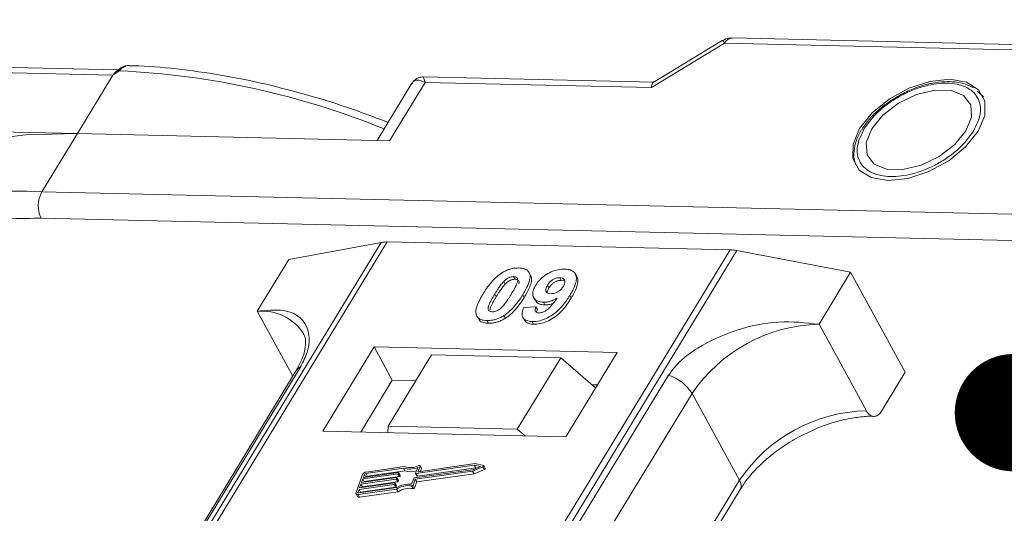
# Model space of a CAD drawing. Header units: millimetres. Extents: x -645 to 830, y -176 to 857.
# Tile 76 of 77: x 643 to 685, y 680 to 701. Entities that reach past the tile are written whole.
import ezdxf

# ---------------------------------------------------------------- set-up
doc = ezdxf.new("R2010")
doc.units = ezdxf.units.MM
doc.styles.get("Standard").update_dxf_attribs({"font": '仿宋_GB2312.ttf', "width": 0.8})
doc.dimstyles.new('ISO-25.1', dxfattribs={"dimtxt": 6, "dimasz": 5, "dimexe": 3.5, "dimexo": 0.625, "dimgap": 1.5, "dimtad": 1, "dimtoh": 1, "dimtxsty": 'Standard', "dimcen": 2.5, "dimadec": 0, "dimazin": 0, "dimtfac": 1, "dimtmove": 0, "dimatfit": 3, "dimfxl": 0, "dimarcsym": 0})

msp = doc.modelspace()

# ---------------------------------------------------------------- linework, layer by layer
at = {"color": 7, "linetype": 'Continuous', "lineweight": 15}
for p, q in [((707.76, 699.216), (673.795, 699.995)), ((670.35, 697.882), (673.466, 699.771)), ((673.366, 699.881), (670.43, 698.101)), ((673.466, 699.771), (707.432, 698.991)), ((647.657, 698.635), (616.574, 699.348)), ((616.661, 699.114), (647.426, 698.408)), ((647.426, 698.408), (645.913, 695.922)), ((647.695, 698.597), (647.426, 698.408)), ((670.448, 698.112), (660.632, 698.337)), ((660.156, 698.069), (658.671, 695.629)), ((659.207, 695.617), (660.72, 698.103)), ((660.72, 698.103), (670.35, 697.882)), ((684.399, 697.575), (684.222, 697.732)), ((684.426, 697.557), (684.487, 697.475)), ((645.913, 695.922), (633.364, 696.21)), ((679.452, 696.302), (679.356, 696.165)), ((644.401, 693.436), (645.913, 695.922)), ((645.913, 695.922), (659.207, 695.617)), ((703.23, 692.086), (644.401, 693.436)), ((703.204, 690.966), (644.375, 692.316)), ((658.85, 691.287), (639.239, 659.058)), ((639.481, 659.053), (659.107, 691.306)), ((654.91, 690.562), (658.85, 691.287)), ((659.107, 691.306), (673.702, 690.971)), ((673.702, 690.971), (654.076, 658.718)), ((654.376, 658.711), (673.987, 690.94)), ((673.987, 690.94), (678.83, 690.013)), ((654.91, 690.562), (653.566, 688.352)), ((665.203, 689.893), (665.141, 690.007)), ((667.172, 689.835), (667.11, 689.948)), ((677.485, 687.803), (678.83, 690.013)), ((678.83, 690.013), (681.158, 685.758)), ((664.061, 689.619), (664.123, 689.506)), ((664.485, 689.83), (664.547, 689.716)), ((666.514, 689.671), (666.452, 689.785)), ((666.514, 689.671), (666.629, 689.648)), ((663.681, 689.088), (663.743, 688.974)), ((664.934, 688.943), (664.872, 689.056)), ((665.925, 689.461), (665.987, 689.348)), ((665.336, 688.939), (665.398, 688.826)), ((665.755, 688.738), (665.817, 688.624)), ((666.935, 688.916), (666.872, 689.029)), ((653.566, 688.352), (655.08, 685.585)), ((664.909, 688.509), (665.434, 688.544)), ((665.434, 688.544), (665.496, 688.431)), ((662.965, 688.083), (663.027, 687.97)), ((663.348, 687.96), (663.41, 687.846)), ((664.074, 688.171), (664.136, 688.057)), ((664.876, 688.09), (664.939, 687.976)), ((665.267, 687.916), (665.329, 687.802)), ((679.503, 684.116), (677.485, 687.803)), ((658.544, 686.838), (656.359, 683.247)), ((668.887, 686.601), (658.544, 686.838)), ((658.544, 686.838), (659.32, 685.42)), ((666.702, 683.01), (668.887, 686.601)), ((659.145, 683.463), (660.994, 686.502)), ((666.489, 686.375), (660.994, 686.502)), ((666.489, 686.375), (664.64, 683.337)), ((667.969, 685.091), (666.489, 686.375)), ((655.227, 685.828), (641.446, 663.179)), ((641.639, 663.346), (655.42, 685.996)), ((680.149, 684.101), (681.158, 685.758)), ((671.084, 685.636), (657.302, 662.987)), ((659.32, 685.42), (657.975, 683.21)), ((660.321, 685.397), (659.32, 685.42)), ((668.047, 685.219), (667.815, 685.225)), ((658.299, 662.198), (672.081, 684.847)), ((674.099, 681.159), (672.081, 684.847)), ((656.359, 683.247), (666.702, 683.01)), ((659.124, 683.184), (659.145, 683.463)), ((659.145, 683.463), (664.64, 683.337)), ((664.64, 683.337), (664.971, 683.05)), ((659.797, 681.673), (658.188, 681.445)), ((659.846, 681.741), (658.211, 681.508)), ((658.25, 681.331), (659.859, 681.56)), ((659.859, 681.56), (659.797, 681.673)), ((660.259, 681.254), (662.742, 681.607)), ((660.298, 681.199), (662.736, 681.545)), ((660.313, 681.458), (660.401, 681.705)), ((662.811, 681.798), (660.328, 681.445)), ((660.39, 681.332), (662.873, 681.685)), ((660.418, 681.534), (660.501, 681.765)), ((660.425, 681.521), (660.418, 681.534)), ((662.851, 681.864), (660.433, 681.521)), ((660.563, 681.668), (660.501, 681.781)), ((660.501, 681.765), (660.563, 681.652)), ((660.521, 681.533), (660.563, 681.652)), ((662.736, 681.545), (663.179, 681.732)), ((662.798, 681.432), (662.736, 681.545)), ((662.742, 681.607), (663.068, 681.744)), ((662.798, 681.432), (663.241, 681.618)), ((663.068, 681.744), (662.811, 681.798)), ((662.873, 681.685), (662.811, 681.798)), ((663.2, 681.79), (662.851, 681.864)), ((662.873, 681.685), (662.909, 681.677)), ((663.179, 681.732), (663.241, 681.618)), ((663.276, 681.667), (663.214, 681.781)), ((658.053, 681.395), (657.777, 680.629)), ((659.48, 681.204), (657.986, 680.992)), ((658.009, 681.056), (659.503, 681.268)), ((658.066, 681.215), (658.009, 681.056)), ((658.048, 680.878), (659.542, 681.091)), ((659.561, 681.427), (658.066, 681.215)), ((658.128, 681.102), (658.066, 681.215)), ((658.089, 681.279), (659.583, 681.491)), ((658.135, 681.407), (658.089, 681.279)), ((658.117, 681.071), (658.128, 681.102)), ((658.128, 681.102), (659.623, 681.314)), ((658.197, 681.294), (658.135, 681.407)), ((658.188, 681.445), (658.25, 681.331)), ((659.542, 681.091), (659.48, 681.204)), ((659.518, 681.255), (659.507, 681.223)), ((659.569, 681.109), (659.507, 681.223)), ((659.58, 681.15), (659.518, 681.263)), ((659.58, 681.141), (659.518, 681.255)), ((659.623, 681.314), (659.561, 681.427)), ((659.569, 681.109), (659.58, 681.141)), ((659.598, 681.478), (659.587, 681.446)), ((659.649, 681.333), (659.587, 681.446)), ((659.66, 681.373), (659.598, 681.486)), ((659.66, 681.365), (659.598, 681.478)), ((659.649, 681.333), (659.66, 681.365)), ((660.144, 680.988), (660.232, 681.235)), ((660.209, 680.952), (660.298, 681.199)), ((660.271, 680.838), (660.36, 681.085)), ((660.36, 681.085), (660.298, 681.199)), ((660.313, 681.45), (660.375, 681.337)), ((660.39, 681.332), (660.328, 681.445)), ((674.099, 681.159), (660.356, 658.574)), ((660.36, 681.085), (662.798, 681.432)), ((657.906, 680.768), (657.86, 680.641)), ((657.867, 680.551), (659.502, 680.783)), ((657.89, 680.615), (659.499, 680.843)), ((659.4, 680.981), (657.906, 680.768)), ((657.968, 680.655), (657.906, 680.768)), ((657.929, 680.832), (659.423, 681.044)), ((657.986, 680.992), (657.929, 680.832)), ((657.929, 680.437), (659.564, 680.669)), ((657.968, 680.655), (659.462, 680.867)), ((658.048, 680.878), (657.986, 680.992)), ((658.037, 680.848), (658.048, 680.878)), ((659.462, 680.867), (659.4, 680.981)), ((659.438, 681.031), (659.426, 680.999)), ((659.488, 680.886), (659.426, 680.999)), ((659.5, 680.926), (659.438, 681.04)), ((659.438, 681.031), (659.5, 680.918)), ((659.488, 680.886), (659.5, 680.918)), ((659.564, 680.669), (659.502, 680.783)), ((660.14, 680.915), (660.202, 680.801)), ((660.271, 680.838), (660.209, 680.952)), ((660.624, 658.568), (674.129, 680.762)), ((657.779, 680.58), (657.841, 680.466)), ((657.86, 680.641), (657.874, 680.615)), ((657.929, 680.437), (657.867, 680.551)), ((657.957, 680.624), (657.968, 680.655))]:
    msp.add_line(p, q, dxfattribs=at)
at = {"color": 7, "linetype": 'Continuous', "lineweight": 15, "flags": 128}
for points in [[(647.695, 698.597), (647.68, 698.606), (647.667, 698.613), (647.655, 698.618), (647.645, 698.62), (647.636, 698.619), (647.63, 698.616), (647.625, 698.61), (647.623, 698.602)], [(683.046, 698.235), (682.202, 698.147), (681.313, 697.857), (680.465, 697.393), (679.742, 696.801), (679.213, 696.138), (678.932, 695.469), (678.924, 694.861), (679.192, 694.371), (679.709, 694.049), (680.424, 693.926), (681.267, 694.013), (682.156, 694.303), (683.004, 694.767), (683.727, 695.359), (684.256, 696.022), (684.538, 696.691), (684.545, 697.3), (684.277, 697.789), (683.761, 698.111), (683.046, 698.235)], [(679.731, 696.126), (679.495, 695.538), (679.53, 695.015), (679.83, 694.62), (680.36, 694.402), (681.056, 694.386), (681.834, 694.574), (682.6, 694.944), (683.261, 695.451), (683.739, 696.034), (683.974, 696.623), (683.94, 697.146), (683.639, 697.54), (683.109, 697.759), (682.413, 697.775), (681.635, 697.586), (680.869, 697.216), (680.208, 696.709), (679.731, 696.126)], [(645.913, 695.922), (643.707, 695.87), (641.638, 695.61), (639.73, 695.145), (638.004, 694.481), (636.478, 693.624), (635.17, 692.584), (634.093, 691.373), (633.931, 691.147)], [(660.433, 681.521), (660.429, 681.521), (660.425, 681.521), (660.422, 681.522), (660.42, 681.524), (660.418, 681.526), (660.417, 681.528), (660.417, 681.531), (660.418, 681.534)], [(660.452, 681.785), (660.463, 681.789), (660.474, 681.791), (660.483, 681.791), (660.491, 681.789), (660.498, 681.785), (660.501, 681.78), (660.503, 681.773), (660.501, 681.765)], [(663.2, 681.79), (663.208, 681.787), (663.214, 681.781), (663.216, 681.773), (663.214, 681.764), (663.209, 681.755), (663.201, 681.746), (663.191, 681.738), (663.179, 681.732)], [(663.241, 681.618), (663.253, 681.624), (663.263, 681.632), (663.271, 681.642), (663.276, 681.651), (663.278, 681.66), (663.276, 681.667)], [(659.503, 681.268), (659.507, 681.268), (659.511, 681.268), (659.514, 681.267), (659.516, 681.265), (659.518, 681.263), (659.519, 681.261), (659.519, 681.258), (659.518, 681.255)], [(659.583, 681.491), (659.587, 681.492), (659.591, 681.491), (659.594, 681.49), (659.596, 681.489), (659.598, 681.487), (659.599, 681.484), (659.599, 681.481), (659.598, 681.478)], [(660.328, 681.445), (660.324, 681.445), (660.32, 681.446), (660.317, 681.447), (660.315, 681.448), (660.313, 681.45), (660.312, 681.453), (660.312, 681.455), (660.313, 681.458)], [(659.423, 681.044), (659.427, 681.045), (659.43, 681.044), (659.433, 681.043), (659.436, 681.042), (659.438, 681.04), (659.438, 681.037), (659.439, 681.034), (659.438, 681.031)], [(657.867, 680.551), (657.843, 680.549), (657.822, 680.551), (657.804, 680.557), (657.789, 680.566), (657.779, 680.579), (657.774, 680.594), (657.773, 680.611), (657.777, 680.629)], [(657.86, 680.641), (657.858, 680.635), (657.859, 680.629), (657.86, 680.624), (657.864, 680.62), (657.869, 680.617), (657.875, 680.615), (657.882, 680.614), (657.89, 680.615)]]:
    msp.add_lwpolyline(points, dxfattribs=at)
at = {"color": 7, "linetype": 'Continuous', "lineweight": 15}
for centre, radius, start, end in [((673.825, 699.598), 0.398, 94.3757, 154.3004), ((673.258, 699.682), 0.227, 23.1821, 61.5127), ((646.135, 664.511), 34.121, 67.8978, 87.3791), ((643.257, 677.616), 15.861, 85.8654, 121.5842), ((645.468, 692.851), 1.217, 151.2883, 206.0774), ((659.071, 690.043), 1.264, 88.3644, 100.0749), ((673.655, 689.241), 1.731, 78.9596, 88.4511), ((653.782, 686.275), 2.088, 32.7281, 95.9449), ((677.636, 681.11), 6.695, 91.2925, 146.0732), ((655.598, 685.596), 0.437, 114.0472, 148.0355), ((670.506, 683.882), 1.847, 31.4947, 71.765), ((679.654, 677.422), 6.695, 91.2925, 146.0732), ((658.237, 681.304), 0.206, 97.4207, 153.8527), ((660.059, 682.446), 0.816, 251.2927, 294.8085), ((660.099, 682.432), 0.737, 249.8549, 298.6145), ((660.113, 682.282), 0.765, 250.6487, 287.8017), ((660.545, 681.659), 0.0192, 336.1246, 26.8104), ((658.197, 681.377), 0.0686, 97.4207, 153.8527), ((658.259, 681.262), 0.0692, 97.5763, 152.4403), ((659.476, 681.238), 0.0343, 277.4207, 333.8527), ((659.538, 681.125), 0.0343, 277.4207, 333.8527), ((659.556, 681.461), 0.0343, 277.4207, 333.8527), ((659.571, 681.145), 0.00992, 336.9348, 26.0002), ((659.618, 681.348), 0.0343, 277.4207, 333.8527), ((659.651, 681.369), 0.00992, 336.9348, 26.0002), ((660.263, 681.22), 0.0343, 97.4207, 153.8527), ((660.386, 681.345), 0.0134, 216.6597, 287.1115), ((673.791, 680.936), 0.38, 332.7392, 35.9387), ((659.396, 681.015), 0.0343, 277.4207, 333.8527), ((659.458, 680.901), 0.0343, 277.4207, 333.8527), ((660.042, 679.937), 1.056, 84.4424, 120.9301), ((659.491, 680.922), 0.00992, 336.9348, 26.0002), ((659.99, 680.03), 0.898, 80.3986, 122.9491), ((660.052, 679.916), 0.898, 80.3986, 122.9491), ((660.149, 680.98), 0.0662, 261.7629, 334.647), ((660.211, 680.867), 0.0662, 261.7629, 334.647), ((657.905, 680.514), 0.0803, 216.6597, 287.1115)]:
    msp.add_arc(centre, radius, start, end, dxfattribs=at)
msp.add_ellipse((670.66, 697.314), major_axis=(-0.212, 0.794), ratio=0.289398, start_param=0.084261, end_param=0.701056, dxfattribs=at)
for points, knots in [([(673.794, 699.992), (673.699, 699.989), (673.546, 699.984), (673.419, 699.901), (673.372, 699.87)], [0, 0, 0, 0, 0.626203, 1, 1, 1, 1]), ([(648.069, 698.816), (648.029, 698.813), (647.944, 698.808), (647.792, 698.742), (647.692, 698.664), (647.63, 698.616)], [0, 0, 0, 0, 0.2496368, 0.538323, 1, 1, 1, 1]), ([(648.106, 698.816), (648.102, 698.817), (648.066, 698.828), (647.993, 698.807), (647.891, 698.763), (647.792, 698.69), (647.726, 698.626), (647.695, 698.597)], [0, 0, 0, 0, 0.0330436, 0.2854264, 0.5318753, 0.785768, 1, 1, 1, 1]), ([(659.138, 696.397), (658.704, 696.564), (657.659, 696.967), (655.983, 697.499), (654.115, 698.001), (652.231, 698.396), (650.363, 698.664), (648.981, 698.801), (648.247, 698.806), (648.105, 698.807)], [0, 0, 0, 0, 0.114988, 0.276983, 0.443362, 0.612888, 0.784719, 0.958276, 1, 1, 1, 1]), ([(647.636, 698.619), (647.624, 698.61), (647.602, 698.594), (647.578, 698.576), (647.567, 698.568)], [0, 0, 0, 0, 0.518796, 1, 1, 1, 1]), ([(660.63, 698.337), (660.573, 698.333), (660.474, 698.327), (660.308, 698.251), (660.233, 698.164), (660.191, 698.117)], [0, 0, 0, 0, 0.3893829, 0.6668621, 1, 1, 1, 1]), ([(660.631, 698.331), (660.631, 698.333), (660.63, 698.355), (660.651, 698.28), (660.697, 698.162), (660.72, 698.103)], [0, 0, 0, 0, 0.044563, 0.521846, 1, 1, 1, 1]), ([(660.72, 698.103), (660.594, 698.154), (660.399, 698.232), (660.224, 698.171), (660.16, 698.069), (660.131, 698.023)], [0, 0, 0, 0, 0.498413, 0.772928, 1, 1, 1, 1]), ([(679.407, 696.134), (679.591, 696.383), (679.874, 696.768), (680.446, 697.225), (680.939, 697.534), (681.466, 697.784), (682.155, 698.011), (682.974, 698.117), (683.644, 697.977), (684.04, 697.725), (684.253, 697.458), (684.362, 697.135), (684.37, 696.665), (684.183, 696.278), (684.062, 696.027)], [0, 0, 0, 0, 0.1197215, 0.184837, 0.25, 0.3151155, 0.3802785, 0.5, 0.6197215, 0.684837, 0.75, 0.8151155, 0.8802785, 1, 1, 1, 1]), ([(684.06, 697.876), (683.906, 697.949), (683.585, 698.101), (683.014, 698.154), (682.468, 698.109), (681.973, 698), (681.463, 697.833), (681.113, 697.658), (680.924, 697.562)], [0, 0, 0, 0, 0.1912901, 0.3970639, 0.559818, 0.6867563, 0.8302953, 1, 1, 1, 1]), ([(680.924, 697.562), (680.67, 697.408), (680.316, 697.193), (679.88, 696.809), (679.621, 696.55), (679.49, 696.358), (679.452, 696.302)], [0, 0, 0, 0, 0.431946, 0.604262, 0.884419, 1, 1, 1, 1]), ([(679.356, 696.165), (679.331, 696.131), (679.202, 695.954), (679.058, 695.618), (678.955, 695.17), (678.957, 694.792), (679.057, 694.602), (679.09, 694.54)], [0, 0, 0, 0, 0.062547, 0.320218, 0.586185, 0.865747, 1, 1, 1, 1]), ([(684.062, 696.027), (683.879, 695.777), (683.595, 695.393), (683.024, 694.936), (682.531, 694.626), (682.003, 694.376), (681.315, 694.149), (680.495, 694.043), (679.825, 694.183), (679.429, 694.435), (679.216, 694.702), (679.107, 695.025), (679.1, 695.496), (679.286, 695.883), (679.407, 696.134)], [0, 0, 0, 0, 0.1197215, 0.184837, 0.25, 0.3151155, 0.3802785, 0.5, 0.6197215, 0.684837, 0.75, 0.8151155, 0.8802785, 1, 1, 1, 1]), ([(644.375, 692.316), (643.536, 692.309), (641.831, 692.295), (639.47, 691.914), (637.468, 691.291), (636.019, 690.625), (635.355, 690.149), (635.12, 689.981)], [0, 0, 0, 0, 0.228681, 0.464455, 0.706869, 0.896356, 1, 1, 1, 1]), ([(663.184, 689.099), (663.23, 689.173), (663.335, 689.34), (663.56, 689.632), (663.792, 689.863), (663.965, 689.975), (663.983, 689.987)], [0, 0, 0, 0, 0.236731, 0.537555, 0.949668, 1, 1, 1, 1]), ([(663.983, 689.987), (664.029, 690.014), (664.121, 690.069), (664.269, 690.13), (664.419, 690.173), (664.541, 690.192), (664.638, 690.198), (664.685, 690.198), (664.709, 690.198)], [0, 0, 0, 0, 0.193776, 0.3936, 0.587864, 0.788908, 0.894169, 1, 1, 1, 1]), ([(664.709, 690.198), (664.793, 690.19), (664.962, 690.175), (665.123, 690.06), (665.2, 689.894), (665.161, 689.559), (664.995, 689.269), (664.872, 689.056)], [0, 0, 0, 0, 0.147566, 0.296688, 0.431278, 0.580404, 1, 1, 1, 1]), ([(664.934, 688.943), (664.977, 689.016), (665.112, 689.246), (665.242, 689.55), (665.263, 689.8), (665.208, 689.868), (665.192, 689.887)], [0, 0, 0, 0, 0.220552, 0.687786, 0.91457, 1, 1, 1, 1]), ([(665.415, 689.451), (665.465, 689.525), (665.566, 689.674), (665.801, 689.881), (666.082, 690.041), (666.387, 690.143), (666.571, 690.149), (666.666, 690.153)], [0, 0, 0, 0, 0.197927, 0.397728, 0.597413, 0.790584, 1, 1, 1, 1]), ([(666.666, 690.153), (666.75, 690.145), (666.919, 690.129), (667.084, 690.012), (667.17, 689.839), (667.145, 689.54), (667.009, 689.258), (666.892, 689.062), (666.872, 689.029)], [0, 0, 0, 0, 0.148288, 0.2977445, 0.4437132, 0.6077915, 0.9347078, 1, 1, 1, 1]), ([(663.681, 689.088), (663.704, 689.125), (663.749, 689.198), (663.814, 689.298), (663.874, 689.387), (663.931, 689.465), (663.991, 689.543), (664.037, 689.594), (664.061, 689.619)], [0, 0, 0, 0, 0.205942, 0.411959, 0.558149, 0.704502, 0.851801, 1, 1, 1, 1]), ([(663.743, 688.974), (663.766, 689.011), (663.811, 689.085), (663.876, 689.185), (663.936, 689.273), (663.993, 689.351), (664.053, 689.43), (664.099, 689.481), (664.123, 689.506)], [0, 0, 0, 0, 0.2059417, 0.4119594, 0.558149, 0.7045024, 0.8518015, 1, 1, 1, 1]), ([(664.061, 689.619), (664.099, 689.657), (664.161, 689.719), (664.274, 689.787), (664.376, 689.821), (664.445, 689.829), (664.481, 689.83), (664.485, 689.83)], [0, 0, 0, 0, 0.334804, 0.542561, 0.750382, 0.970721, 1, 1, 1, 1]), ([(664.123, 689.506), (664.161, 689.544), (664.223, 689.605), (664.336, 689.673), (664.438, 689.708), (664.508, 689.716), (664.543, 689.716), (664.547, 689.716)], [0, 0, 0, 0, 0.334804, 0.542561, 0.750382, 0.970721, 1, 1, 1, 1]), ([(664.485, 689.83), (664.52, 689.826), (664.583, 689.819), (664.642, 689.775), (664.666, 689.691), (664.635, 689.538), (664.526, 689.321), (664.427, 689.155), (664.377, 689.072)], [0, 0, 0, 0, 0.1046136, 0.1888141, 0.2735119, 0.444127, 0.7194809, 1, 1, 1, 1]), ([(664.547, 689.716), (664.582, 689.712), (664.645, 689.705), (664.704, 689.661), (664.725, 689.6), (664.714, 689.552), (664.708, 689.528)], [0, 0, 0, 0, 0.293658, 0.530016, 0.767769, 1, 1, 1, 1]), ([(665.925, 689.461), (665.957, 689.509), (666.008, 689.585), (666.116, 689.683), (666.223, 689.741), (666.34, 689.78), (666.412, 689.783), (666.452, 689.785)], [0, 0, 0, 0, 0.2913202, 0.4655393, 0.6416315, 0.798664, 1, 1, 1, 1]), ([(665.987, 689.348), (666.019, 689.396), (666.07, 689.472), (666.178, 689.57), (666.285, 689.628), (666.402, 689.666), (666.474, 689.669), (666.514, 689.671)], [0, 0, 0, 0, 0.29132, 0.465539, 0.641632, 0.798664, 1, 1, 1, 1]), ([(666.452, 689.785), (666.494, 689.78), (666.577, 689.77), (666.651, 689.702), (666.68, 689.613), (666.656, 689.511), (666.619, 689.445), (666.602, 689.414)], [0, 0, 0, 0, 0.207955, 0.420406, 0.62732, 0.827707, 1, 1, 1, 1]), ([(666.935, 688.916), (666.978, 688.99), (667.108, 689.212), (667.223, 689.513), (667.231, 689.75), (667.174, 689.815), (667.162, 689.829)], [0, 0, 0, 0, 0.227122, 0.68486, 0.934898, 1, 1, 1, 1]), ([(662.894, 688.201), (662.887, 688.231), (662.872, 688.293), (662.882, 688.425), (662.927, 688.597), (663.009, 688.784), (663.096, 688.952), (663.154, 689.05), (663.184, 689.099)], [0, 0, 0, 0, 0.1184406, 0.2393457, 0.4595932, 0.6849248, 0.8422399, 1, 1, 1, 1]), ([(663.572, 688.328), (663.53, 688.334), (663.463, 688.343), (663.41, 688.393), (663.394, 688.479), (663.426, 688.632), (663.539, 688.848), (663.633, 689.008), (663.681, 689.088)], [0, 0, 0, 0, 0.12537, 0.20229, 0.279179, 0.464758, 0.730582, 1, 1, 1, 1]), ([(664.377, 689.072), (664.354, 689.035), (664.309, 688.961), (664.244, 688.862), (664.183, 688.772), (664.126, 688.694), (664.067, 688.615), (664.02, 688.564), (663.996, 688.538)], [0, 0, 0, 0, 0.20527, 0.410616, 0.55715, 0.703844, 0.851471, 1, 1, 1, 1]), ([(664.872, 689.056), (664.825, 688.982), (664.72, 688.815), (664.5, 688.529), (664.269, 688.299), (664.099, 688.187), (664.074, 688.171)], [0, 0, 0, 0, 0.237281, 0.538591, 0.932677, 1, 1, 1, 1]), ([(665.755, 688.738), (665.672, 688.747), (665.504, 688.764), (665.35, 688.889), (665.28, 689.062), (665.31, 689.26), (665.383, 689.393), (665.415, 689.451)], [0, 0, 0, 0, 0.2101886, 0.4217733, 0.6236035, 0.8370344, 1, 1, 1, 1]), ([(666.063, 689.104), (666.022, 689.108), (665.944, 689.116), (665.87, 689.17), (665.842, 689.245), (665.861, 689.345), (665.901, 689.418), (665.925, 689.461)], [0, 0, 0, 0, 0.213937, 0.398075, 0.583091, 0.751666, 1, 1, 1, 1]), ([(665.913, 689.149), (665.916, 689.172), (665.922, 689.235), (665.962, 689.304), (665.987, 689.348)], [0, 0, 0, 0, 0.366323, 1, 1, 1, 1]), ([(666.602, 689.414), (666.573, 689.37), (666.523, 689.297), (666.41, 689.205), (666.296, 689.146), (666.174, 689.108), (666.1, 689.105), (666.063, 689.104)], [0, 0, 0, 0, 0.267394, 0.447214, 0.627122, 0.813065, 1, 1, 1, 1]), ([(663.475, 688.405), (663.479, 688.435), (663.492, 688.54), (663.604, 688.735), (663.696, 688.894), (663.743, 688.974)], [0, 0, 0, 0, 0.166989, 0.580698, 1, 1, 1, 1]), ([(664.136, 688.057), (664.179, 688.087), (664.267, 688.146), (664.414, 688.271), (664.569, 688.432), (664.714, 688.613), (664.835, 688.784), (664.901, 688.89), (664.934, 688.943)], [0, 0, 0, 0, 0.118595, 0.239509, 0.447458, 0.659935, 0.829685, 1, 1, 1, 1]), ([(666.872, 689.029), (666.826, 688.956), (666.685, 688.734), (666.44, 688.429), (666.089, 688.152), (665.763, 687.99), (665.478, 687.919), (665.323, 687.917), (665.267, 687.916)], [0, 0, 0, 0, 0.142337, 0.429127, 0.589943, 0.751205, 0.909895, 1, 1, 1, 1]), ([(665.329, 687.802), (665.42, 687.806), (665.602, 687.813), (665.903, 687.911), (666.2, 688.071), (666.54, 688.355), (666.768, 688.651), (666.901, 688.862), (666.935, 688.916)], [0, 0, 0, 0, 0.14324, 0.28761, 0.430449, 0.591135, 0.89544, 1, 1, 1, 1]), ([(665.409, 688.832), (665.421, 688.805), (665.459, 688.72), (665.604, 688.643), (665.754, 688.63), (665.817, 688.624)], [0, 0, 0, 0, 0.20752, 0.66568, 1, 1, 1, 1]), ([(665.555, 688.283), (665.592, 688.285), (665.666, 688.289), (665.797, 688.342), (665.945, 688.434), (666.138, 688.632), (666.255, 688.798), (666.335, 688.912)], [0, 0, 0, 0, 0.112015, 0.224355, 0.367768, 0.565827, 1, 1, 1, 1]), ([(666.335, 688.912), (666.289, 688.886), (666.195, 688.833), (666.07, 688.786), (665.971, 688.759), (665.898, 688.745), (665.825, 688.738), (665.779, 688.738), (665.755, 688.738)], [0, 0, 0, 0, 0.2434912, 0.4962659, 0.6182099, 0.7417038, 0.8701584, 1, 1, 1, 1]), ([(665.817, 688.624), (665.862, 688.625), (665.952, 688.627), (666.072, 688.654), (666.142, 688.678), (666.161, 688.685)], [0, 0, 0, 0, 0.409454, 0.83528, 1, 1, 1, 1]), ([(655.42, 685.996), (655.526, 686.207), (655.797, 686.747), (655.809, 687.462), (655.489, 688.096), (654.756, 688.47), (653.961, 688.391), (653.566, 688.352)], [0, 0, 0, 0, 0.1257134, 0.3212757, 0.5244662, 0.763484, 1, 1, 1, 1]), ([(663.996, 688.538), (663.958, 688.501), (663.896, 688.44), (663.784, 688.372), (663.683, 688.337), (663.613, 688.329), (663.577, 688.328), (663.572, 688.328)], [0, 0, 0, 0, 0.333678, 0.540413, 0.747264, 0.961209, 1, 1, 1, 1]), ([(665.267, 687.916), (665.183, 687.924), (665.031, 687.939), (664.89, 688.044), (664.827, 688.202), (664.853, 688.368), (664.897, 688.479), (664.909, 688.509)], [0, 0, 0, 0, 0.242788, 0.438865, 0.634801, 0.900936, 1, 1, 1, 1]), ([(665.434, 688.544), (665.416, 688.5), (665.388, 688.431), (665.398, 688.351), (665.439, 688.306), (665.497, 688.286), (665.539, 688.284), (665.555, 688.283)], [0, 0, 0, 0, 0.344714, 0.529059, 0.714209, 0.892196, 1, 1, 1, 1]), ([(665.461, 688.303), (665.463, 688.327), (665.467, 688.368), (665.487, 688.412), (665.496, 688.431)], [0, 0, 0, 0, 0.569737, 1, 1, 1, 1]), ([(663.348, 687.96), (663.305, 687.962), (663.22, 687.967), (663.106, 687.994), (663.009, 688.04), (662.949, 688.096), (662.913, 688.152), (662.9, 688.184), (662.894, 688.201)], [0, 0, 0, 0, 0.192635, 0.388697, 0.582015, 0.783044, 0.890959, 1, 1, 1, 1]), ([(663.03, 687.972), (663.041, 687.96), (663.073, 687.924), (663.155, 687.886), (663.251, 687.86), (663.338, 687.85), (663.386, 687.848), (663.41, 687.846)], [0, 0, 0, 0, 0.143925, 0.415852, 0.697483, 0.848301, 1, 1, 1, 1]), ([(664.074, 688.171), (664.028, 688.144), (663.936, 688.089), (663.788, 688.027), (663.638, 687.984), (663.515, 687.966), (663.419, 687.96), (663.371, 687.96), (663.348, 687.96)], [0, 0, 0, 0, 0.193769, 0.393564, 0.587886, 0.789131, 0.894283, 1, 1, 1, 1]), ([(663.41, 687.846), (663.454, 687.847), (663.542, 687.847), (663.685, 687.868), (663.834, 687.908), (663.96, 687.96), (664.061, 688.012), (664.111, 688.042), (664.136, 688.057)], [0, 0, 0, 0, 0.193594, 0.390501, 0.584817, 0.78683, 0.892868, 1, 1, 1, 1]), ([(664.941, 687.978), (664.974, 687.935), (665.036, 687.852), (665.192, 687.81), (665.295, 687.804), (665.329, 687.802)], [0, 0, 0, 0, 0.415852, 0.802138, 1, 1, 1, 1]), ([(677.485, 687.803), (676.918, 687.865), (675.783, 687.988), (673.941, 687.606), (672.47, 686.932), (671.514, 686.224), (671.2, 685.795), (671.084, 685.636)], [0, 0, 0, 0, 0.249096, 0.498243, 0.745205, 0.90541, 1, 1, 1, 1]), ([(655.531, 687.402), (655.541, 687.388), (655.603, 687.305), (655.636, 687.121), (655.621, 686.757), (655.501, 686.324), (655.315, 685.99), (655.225, 685.827)], [0, 0, 0, 0, 0.054359, 0.333223, 0.559722, 0.78604, 1, 1, 1, 1]), ([(680.149, 684.101), (680.108, 684.045), (680.026, 683.933), (679.872, 683.866), (679.717, 683.885), (679.589, 683.978), (679.527, 684.077), (679.503, 684.116)], [0, 0, 0, 0, 0.2146939, 0.4293877, 0.6440816, 0.8587754, 1, 1, 1, 1]), ([(676.608, 682.99), (676.923, 683.148), (677.366, 683.37), (678.03, 683.603), (678.583, 683.756), (679.197, 683.854), (679.617, 683.892), (679.805, 683.875), (679.818, 683.874)], [0, 0, 0, 0, 0.288391, 0.40474, 0.594322, 0.785544, 0.984773, 1, 1, 1, 1]), ([(674.143, 680.764), (674.187, 680.841), (674.34, 681.11), (674.707, 681.541), (675.181, 682.003), (675.68, 682.407), (676.154, 682.733), (676.486, 682.921), (676.608, 682.99)], [0, 0, 0, 0, 0.097286, 0.340622, 0.525469, 0.686972, 0.885597, 1, 1, 1, 1])]:
    msp.add_open_spline(points, degree=3, knots=knots, dxfattribs=at)
msp.add_open_spline([(647.426, 698.408), (647.455, 698.451), (647.514, 698.536), (647.587, 698.58), (647.623, 698.602)], degree=3, dxfattribs=at)

# ---------------------------------------------------------------- leaders
at = {"color": 5, "lineweight": 9}
for points in [[(625.987, 696.872), (636.749, 724.926), (645.142, 724.926)], [(685.762, 684.035), (697.48, 723.392), (705.872, 723.392)]]:
    msp.add_leader(points, dimstyle='ISO-25.1', override={"dimgap": 1.5, "dimtad": 0, "dimldrblk": 'Dot'}, dxfattribs=at)

doc.saveas('drawing.dxf')
